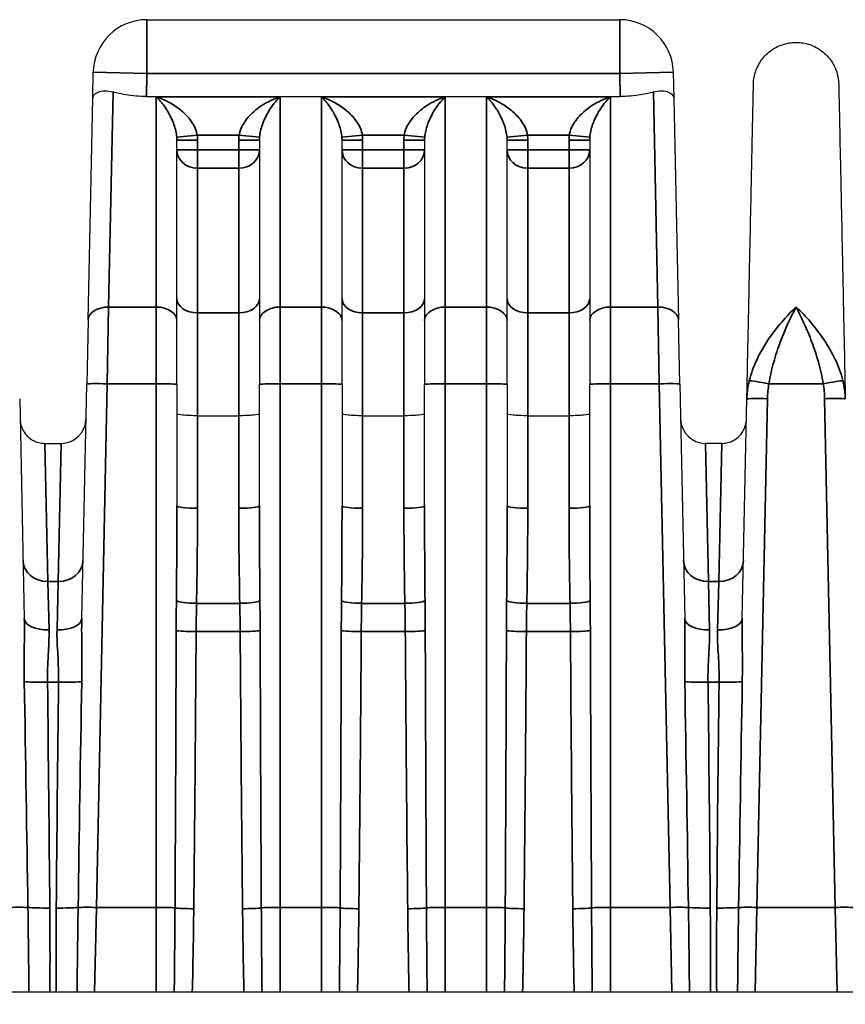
# Model space of a CAD drawing. Header units: millimetres. Extents: x 399 to 6233, y -1870 to 1602.
# Tile 202 of 256: x 6058 to 6078, y -604 to -580. Entities that reach past the tile are written whole.
import ezdxf

# ---------------------------------------------------------------- set-up
doc = ezdxf.new("R2010")
doc.units = ezdxf.units.MM
for name, color, linetype, lineweight in [('AM_5', 3, 'Continuous', 25), ('可見 (ISO)', 7, 'Continuous', 25), ('窄部可見 (ISO)', 7, 'Continuous', 35)]:
    doc.layers.add(name, color=color, linetype=linetype, lineweight=lineweight)
doc.styles.add('尺寸標註', font='romans.shx', dxfattribs={"bigfont": 'CHINESET.SHX'})
doc.dimstyles.new('CNS1$0', dxfattribs={"dimtxt": 2.5, "dimasz": 2.5, "dimexe": 1, "dimexo": 1, "dimgap": 1.5, "dimtad": 1, "dimtoh": 1, "dimdec": 1, "dimdsep": 46, "dimtxsty": '尺寸標註', "dimcen": 0, "dimclrd": 2, "dimclre": 2, "dimclrt": 1, "dimadec": 0, "dimazin": 2, "dimtp": 0.1, "dimtm": 0.1, "dimtfac": 0.71, "dimtdec": 1, "dimtmove": 0, "dimatfit": 0, "dimfxl": 0, "dimlwd": 13, "dimlwe": 13, "dimarcsym": 0})

# ---------------------------------------------------------------- blocks, each defined once
blk = doc.blocks.new('*D349')
at = {"layer": 'AM_5', "color": 2, "lineweight": 13}
for p, q in [((6072.683, -561.032), (6119.305, -561.032)), ((6118.305, -563.532), (6118.305, -704.214)), ((5962.518, -706.714), (6119.305, -706.714))]:
    blk.add_line(p, q, dxfattribs=at)
at = {"layer": 'AM_5', "color": 2, "lineweight": -2}
for points in [[(6117.888, -563.532), (6118.722, -563.532), (6118.305, -561.032)], [(6117.888, -704.214), (6118.722, -704.214), (6118.305, -706.714)]]:
    blk.add_solid(points, dxfattribs=at)
at = {"layer": 'Defpoints', "color": 0, "lineweight": -2}
for p in [(6071.683, -561.032), (5961.518, -706.714), (6118.305, -706.714)]:
    blk.add_point(p, dxfattribs=at)
at = {"layer": 'AM_5', "color": 1, "insert": (6115.555, -633.873), "char_height": 2.5, "attachment_point": 5, "rotation": 90, "style": '尺寸標註'}
blk.add_mtext('145.7', dxfattribs=at)

msp = doc.modelspace()

# ---------------------------------------------------------------- linework, layer by layer
at = {"layer": '可見 (ISO)'}
for p, q in [((6061.541, -579.682), (6072.995, -579.682)), ((6060.228, -581.595), (6060.241, -580.955)), ((6074.294, -580.955), (6074.308, -581.595)), ((6060.115, -586.959), (6060.228, -581.595)), ((6061.529, -581.543), (6073.006, -581.543)), ((6072.735, -581.584), (6072.735, -581.584)), ((6074.308, -581.595), (6074.42, -586.959)), ((6062.528, -582.032), (6062.528, -582.032)), ((6064.007, -582.032), (6064.007, -582.032)), ((6066.528, -582.032), (6066.528, -582.032)), ((6068.007, -582.032), (6068.007, -582.032)), ((6070.528, -582.032), (6070.528, -582.032)), ((6072.007, -582.032), (6072.007, -582.032)), ((6062.268, -586.97), (6062.268, -582.604)), ((6064.268, -582.604), (6064.268, -586.97)), ((6066.268, -586.97), (6066.268, -582.604)), ((6068.268, -582.604), (6068.268, -586.97)), ((6070.268, -586.97), (6070.268, -582.604)), ((6072.268, -582.604), (6072.268, -586.97)), ((6060.115, -586.959), (6060.083, -588.507)), ((6074.453, -588.507), (6074.42, -586.959)), ((6062.268, -588.518), (6062.268, -586.97)), ((6064.268, -586.97), (6064.268, -588.518)), ((6066.268, -588.518), (6066.268, -586.97)), ((6068.268, -586.97), (6068.268, -588.518)), ((6070.268, -588.518), (6070.268, -586.97)), ((6072.268, -586.97), (6072.268, -588.518)), ((6059.964, -594.187), (6060.083, -588.507)), ((6062.268, -588.518), (6062.268, -591.454)), ((6064.268, -591.454), (6064.268, -588.518)), ((6066.268, -588.518), (6066.268, -591.454)), ((6068.268, -591.454), (6068.268, -588.518)), ((6070.268, -588.518), (6070.268, -591.454)), ((6072.268, -591.454), (6072.268, -588.518)), ((6074.453, -588.507), (6074.571, -594.187)), ((6058.46, -588.869), (6058.571, -594.187)), ((6075.964, -594.187), (6076.075, -588.869)), ((6062.768, -589.275), (6063.768, -589.275)), ((6066.768, -589.275), (6067.768, -589.275)), ((6070.768, -589.275), (6071.768, -589.275)), ((6059.07, -589.945), (6059.465, -589.945)), ((6075.465, -589.945), (6075.07, -589.945)), ((5989.768, -603.232), (6094.268, -603.232))]:
    msp.add_line(p, q, dxfattribs=at)
for centre, radius, start, end in [((6061.541, -580.982), 1.3, 90, 178.8), ((6072.995, -580.982), 1.3, 1.2, 90), ((6059.465, -589.345), 0.6, 270, 358.8), ((6075.07, -589.345), 0.6, 181.2, 270)]:
    msp.add_arc(centre, radius, start, end, dxfattribs=at)
for points, knots in [([(6076.235, -581.244), (6076.237, -581.132), (6076.258, -581.02), (6076.333, -580.811), (6076.389, -580.71), (6076.529, -580.535), (6076.614, -580.458), (6076.802, -580.336), (6076.907, -580.291), (6077.124, -580.236), (6077.239, -580.227), (6077.462, -580.245), (6077.574, -580.272), (6077.779, -580.361), (6077.876, -580.423), (6078.042, -580.573), (6078.114, -580.662), (6078.223, -580.858), (6078.263, -580.966), (6078.293, -581.131), (6078.299, -581.187), (6078.3, -581.244)], [0, 0, 0, 0, 0.033317, 0.033317, 0.0669022, 0.0669022, 0.1004777, 0.1004777, 0.1340536, 0.1340536, 0.1676294, 0.1676294, 0.2012052, 0.2012052, 0.234781, 0.234781, 0.2683568, 0.2683568, 0.3019326, 0.3019326, 0.3188115, 0.3188115, 0.3188115, 0.3188115]), ([(6060.228, -581.595), (6060.228, -581.595), (6060.228, -581.594), (6060.229, -581.564), (6060.239, -581.534), (6060.281, -581.48), (6060.313, -581.455), (6060.402, -581.417), (6060.46, -581.404), (6060.587, -581.403), (6060.652, -581.412), (6060.721, -581.433)], [-0.000535, -0.000535, -0.000535, -0.000535, 0, 0, 0.0290077, 0.0290077, 0.0592099, 0.0592099, 0.0917988, 0.0917988, 0.1194025, 0.1194025, 0.1194025, 0.1194025]), ([(6061.529, -581.543), (6061.364, -581.543), (6061.188, -581.529), (6060.917, -581.485), (6060.813, -581.46), (6060.721, -581.433)], [0, 0, 0, 0, 0.04960186, 0.04960186, 0.08439113, 0.08439113, 0.08439113, 0.08439113]), ([(6073.814, -581.433), (6073.723, -581.46), (6073.618, -581.485), (6073.347, -581.529), (6073.172, -581.543), (6073.006, -581.543)], [-0.08439113, -0.08439113, -0.08439113, -0.08439113, -0.04960186, -0.04960186, 0, 0, 0, 0]), ([(6073.814, -581.433), (6073.883, -581.412), (6073.948, -581.403), (6074.076, -581.404), (6074.134, -581.417), (6074.222, -581.455), (6074.254, -581.48), (6074.296, -581.534), (6074.307, -581.564), (6074.308, -581.594), (6074.308, -581.595), (6074.308, -581.595)], [0.0000025, 0.0000025, 0.0000025, 0.0000025, 0.0273791, 0.0273791, 0.0597, 0.0597, 0.089653, 0.089653, 0.1184213, 0.1184213, 0.1189519, 0.1189519, 0.1189519, 0.1189519]), ([(6076.075, -588.869), (6076.086, -588.354), (6076.096, -587.857), (6076.106, -587.392), (6076.108, -587.316), (6076.109, -587.241), (6076.111, -587.165), (6076.122, -586.629), (6076.133, -586.125), (6076.142, -585.657), (6076.152, -585.19), (6076.161, -584.756), (6076.17, -584.356), (6076.178, -583.956), (6076.186, -583.588), (6076.193, -583.259), (6076.196, -583.12), (6076.198, -582.988), (6076.201, -582.862), (6076.205, -582.692), (6076.208, -582.535), (6076.211, -582.39), (6076.216, -582.14), (6076.221, -581.928), (6076.224, -581.757), (6076.231, -581.415), (6076.235, -581.244), (6076.235, -581.244)], [0.0267397, 0.0267397, 0.0267397, 0.0267397, 0.0775919, 0.0775919, 0.0775919, 0.0858976, 0.0858976, 0.0858976, 0.1450554, 0.1450554, 0.1450554, 0.2042133, 0.2042133, 0.2042133, 0.2633711, 0.2633711, 0.2633711, 0.2884173, 0.2884173, 0.2884173, 0.322529, 0.322529, 0.322529, 0.3816868, 0.3816868, 0.3816868, 0.5, 0.5, 0.5, 0.5]), ([(6078.3, -581.244), (6078.3, -581.244), (6078.304, -581.415), (6078.311, -581.757), (6078.317, -582.027), (6078.325, -582.396), (6078.334, -582.863), (6078.337, -582.988), (6078.34, -583.12), (6078.343, -583.259), (6078.349, -583.589), (6078.357, -583.956), (6078.366, -584.356), (6078.374, -584.756), (6078.383, -585.19), (6078.393, -585.657), (6078.403, -586.125), (6078.413, -586.629), (6078.424, -587.165), (6078.426, -587.241), (6078.428, -587.316), (6078.429, -587.392), (6078.439, -587.857), (6078.449, -588.354), (6078.46, -588.869)], [0.5000079, 0.5000079, 0.5000079, 0.5000079, 0.6183182, 0.6183182, 0.6183182, 0.7115983, 0.7115983, 0.7115983, 0.7366339, 0.7366339, 0.7366339, 0.7957918, 0.7957918, 0.7957918, 0.8549496, 0.8549496, 0.8549496, 0.9141075, 0.9141075, 0.9141075, 0.9224155, 0.9224155, 0.9224155, 0.9732653, 0.9732653, 0.9732653, 0.9732653]), ([(6062.768, -589.275), (6062.636, -589.275), (6062.506, -589.27), (6062.414, -589.263), (6062.322, -589.255), (6062.268, -589.244), (6062.268, -589.234)], [0, 0, 0, 0, 0.0003907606, 0.0003907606, 0.0003907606, 0.0007815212, 0.0007815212, 0.0007815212, 0.0007815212]), ([(6064.268, -589.234), (6064.268, -589.245), (6064.213, -589.255), (6064.121, -589.263), (6064.029, -589.27), (6063.9, -589.275), (6063.768, -589.275)], [-0.0000151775, -0.0000151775, -0.0000151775, -0.0000151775, 0.0003793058, 0.0003793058, 0.0003793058, 0.0007737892, 0.0007737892, 0.0007737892, 0.0007737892]), ([(6066.768, -589.275), (6066.636, -589.275), (6066.506, -589.27), (6066.414, -589.263), (6066.322, -589.255), (6066.268, -589.244), (6066.268, -589.234)], [0, 0, 0, 0, 0.0003907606, 0.0003907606, 0.0003907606, 0.0007815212, 0.0007815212, 0.0007815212, 0.0007815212]), ([(6068.268, -589.234), (6068.268, -589.245), (6068.213, -589.255), (6068.121, -589.263), (6068.029, -589.27), (6067.9, -589.275), (6067.768, -589.275)], [-0.0000151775, -0.0000151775, -0.0000151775, -0.0000151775, 0.0003793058, 0.0003793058, 0.0003793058, 0.0007737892, 0.0007737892, 0.0007737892, 0.0007737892]), ([(6070.768, -589.275), (6070.636, -589.275), (6070.506, -589.27), (6070.414, -589.263), (6070.322, -589.255), (6070.268, -589.244), (6070.268, -589.234)], [0, 0, 0, 0, 0.0003907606, 0.0003907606, 0.0003907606, 0.0007815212, 0.0007815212, 0.0007815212, 0.0007815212]), ([(6072.268, -589.234), (6072.268, -589.245), (6072.213, -589.255), (6072.121, -589.263), (6072.029, -589.27), (6071.9, -589.275), (6071.768, -589.275)], [-0.0000151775, -0.0000151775, -0.0000151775, -0.0000151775, 0.0003793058, 0.0003793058, 0.0003793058, 0.0007737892, 0.0007737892, 0.0007737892, 0.0007737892]), ([(6058.47, -589.358), (6058.471, -589.381), (6058.473, -589.404), (6058.479, -589.45), (6058.483, -589.472), (6058.5, -589.536), (6058.515, -589.577), (6058.554, -589.654), (6058.577, -589.689), (6058.629, -589.754), (6058.659, -589.784), (6058.724, -589.837), (6058.759, -589.86), (6058.834, -589.899), (6058.874, -589.914), (6058.965, -589.938), (6059.018, -589.945), (6059.07, -589.945)], [0, 0, 0, 0, 0.00692113, 0.00692113, 0.01375081, 0.01375081, 0.02679823, 0.02679823, 0.0393646, 0.0393646, 0.05193098, 0.05193098, 0.06449736, 0.06449736, 0.07706374, 0.07706374, 0.09281981, 0.09281981, 0.09281981, 0.09281981]), ([(6075.465, -589.945), (6075.53, -589.945), (6075.595, -589.935), (6075.718, -589.893), (6075.777, -589.862), (6075.88, -589.783), (6075.926, -589.735), (6075.999, -589.627), (6076.027, -589.566), (6076.05, -589.48), (6076.055, -589.456), (6076.062, -589.408), (6076.064, -589.383), (6076.065, -589.358)], [0, 0, 0, 0, 0.01938058, 0.01938058, 0.03888823, 0.03888823, 0.05839129, 0.05839129, 0.07789451, 0.07789451, 0.08520881, 0.08520881, 0.09263584, 0.09263584, 0.09263584, 0.09263584])]:
    msp.add_open_spline(points, degree=3, knots=knots, dxfattribs=at)
at = {"layer": '窄部可見 (ISO)'}
for p, q in [((6061.541, -580.982), (6061.541, -579.682)), ((6072.995, -580.982), (6072.995, -579.682)), ((6060.241, -580.955), (6061.541, -580.982)), ((6061.541, -580.982), (6061.529, -581.543)), ((6072.995, -580.982), (6061.541, -580.982)), ((6072.995, -580.982), (6074.294, -580.955)), ((6073.006, -581.543), (6072.995, -580.982)), ((6060.721, -581.433), (6060.615, -586.643)), ((6073.92, -586.643), (6073.814, -581.433)), ((6061.768, -581.553), (6064.768, -581.553)), ((6061.768, -581.553), (6061.768, -586.643)), ((6064.768, -586.643), (6064.768, -581.553)), ((6065.768, -581.553), (6065.768, -586.643)), ((6065.768, -581.553), (6068.768, -581.553)), ((6068.768, -586.643), (6068.768, -581.553)), ((6069.768, -581.553), (6069.768, -586.643)), ((6069.768, -581.553), (6072.768, -581.553)), ((6072.768, -586.643), (6072.768, -581.553)), ((6062.265, -582.531), (6062.762, -582.482)), ((6062.268, -582.604), (6062.768, -582.604)), ((6063.774, -582.482), (6062.762, -582.482)), ((6062.768, -582.604), (6062.768, -582.835)), ((6063.768, -582.835), (6063.768, -582.604)), ((6064.268, -582.604), (6063.768, -582.604)), ((6064.271, -582.531), (6063.774, -582.482)), ((6066.265, -582.531), (6066.762, -582.482)), ((6066.268, -582.604), (6066.768, -582.604)), ((6067.774, -582.482), (6066.762, -582.482)), ((6066.768, -582.604), (6066.768, -582.835)), ((6067.768, -582.835), (6067.768, -582.604)), ((6068.268, -582.604), (6067.768, -582.604)), ((6068.271, -582.531), (6067.774, -582.482)), ((6070.265, -582.531), (6070.762, -582.482)), ((6070.268, -582.604), (6070.768, -582.604)), ((6071.774, -582.482), (6070.762, -582.482)), ((6070.768, -582.604), (6070.768, -582.835)), ((6071.768, -582.835), (6071.768, -582.604)), ((6072.268, -582.604), (6071.768, -582.604)), ((6072.271, -582.531), (6071.774, -582.482)), ((6062.268, -582.835), (6062.768, -582.835)), ((6062.768, -582.835), (6063.768, -582.835)), ((6062.768, -583.282), (6062.768, -582.835)), ((6064.268, -582.835), (6063.768, -582.835)), ((6063.768, -583.282), (6063.768, -582.835)), ((6066.268, -582.835), (6066.768, -582.835)), ((6066.768, -582.835), (6067.768, -582.835)), ((6066.768, -583.282), (6066.768, -582.835)), ((6068.268, -582.835), (6067.768, -582.835)), ((6067.768, -583.282), (6067.768, -582.835)), ((6070.268, -582.835), (6070.768, -582.835)), ((6070.768, -582.835), (6071.768, -582.835)), ((6070.768, -583.282), (6070.768, -582.835)), ((6072.268, -582.835), (6071.768, -582.835)), ((6071.768, -583.282), (6071.768, -582.835)), ((6063.768, -583.282), (6062.768, -583.282)), ((6062.768, -586.784), (6062.768, -583.282)), ((6063.768, -583.282), (6063.768, -586.784)), ((6067.768, -583.282), (6066.768, -583.282)), ((6066.768, -586.784), (6066.768, -583.282)), ((6067.768, -583.282), (6067.768, -586.784)), ((6071.768, -583.282), (6070.768, -583.282)), ((6070.768, -586.784), (6070.768, -583.282)), ((6071.768, -583.282), (6071.768, -586.784)), ((6060.583, -588.5), (6060.615, -586.643)), ((6060.615, -586.643), (6061.768, -586.643)), ((6061.768, -586.643), (6061.768, -588.5)), ((6064.768, -586.643), (6065.768, -586.643)), ((6064.768, -588.5), (6064.768, -586.643)), ((6065.768, -586.643), (6065.768, -588.5)), ((6068.768, -586.643), (6069.768, -586.643)), ((6068.768, -588.5), (6068.768, -586.643)), ((6069.768, -586.643), (6069.768, -588.5)), ((6072.768, -586.643), (6073.92, -586.643)), ((6072.768, -588.5), (6072.768, -586.643)), ((6073.92, -586.643), (6073.953, -588.5)), ((6062.768, -586.784), (6063.768, -586.784)), ((6062.768, -589.275), (6062.768, -586.784)), ((6063.768, -586.784), (6063.768, -589.275)), ((6066.768, -586.784), (6067.768, -586.784)), ((6066.768, -589.275), (6066.768, -586.784)), ((6067.768, -586.784), (6067.768, -589.275)), ((6070.768, -586.784), (6071.768, -586.784)), ((6070.768, -589.275), (6070.768, -586.784)), ((6071.768, -586.784), (6071.768, -589.275)), ((6060.583, -588.5), (6060.317, -601.186)), ((6061.768, -588.5), (6060.583, -588.5)), ((6061.768, -601.186), (6061.768, -588.5)), ((6065.768, -588.5), (6064.768, -588.5)), ((6064.768, -588.5), (6064.768, -601.186)), ((6065.768, -601.186), (6065.768, -588.5)), ((6069.768, -588.5), (6068.768, -588.5)), ((6068.768, -588.5), (6068.768, -601.186)), ((6069.768, -601.186), (6069.768, -588.5)), ((6073.953, -588.5), (6072.768, -588.5)), ((6072.768, -588.5), (6072.768, -601.186)), ((6074.218, -601.186), (6073.953, -588.5)), ((6077.924, -588.5), (6076.611, -588.5)), ((6076.575, -588.863), (6076.317, -601.186)), ((6078.218, -601.186), (6077.96, -588.863)), ((6062.768, -589.275), (6062.768, -591.518)), ((6063.768, -591.518), (6063.768, -589.275)), ((6066.768, -589.275), (6066.768, -591.518)), ((6067.768, -591.518), (6067.768, -589.275)), ((6070.768, -589.275), (6070.768, -591.518)), ((6071.768, -591.518), (6071.768, -589.275)), ((6059.07, -589.945), (6059.142, -593.293)), ((6059.465, -589.945), (6059.393, -593.293)), ((6075.142, -593.293), (6075.07, -589.945)), ((6075.393, -593.293), (6075.465, -589.945)), ((6059.142, -593.293), (6059.393, -593.293)), ((6059.171, -594.463), (6059.142, -593.293)), ((6059.393, -593.293), (6059.364, -594.463)), ((6075.142, -593.293), (6075.393, -593.293)), ((6075.171, -594.463), (6075.142, -593.293)), ((6075.393, -593.293), (6075.364, -594.463)), ((6062.744, -593.82), (6063.791, -593.82)), ((6066.744, -593.82), (6067.791, -593.82)), ((6070.744, -593.82), (6071.791, -593.82)), ((6063.801, -594.503), (6062.734, -594.503)), ((6067.801, -594.503), (6066.734, -594.503)), ((6071.801, -594.503), (6070.734, -594.503)), ((6059.402, -595.731), (6059.134, -595.731)), ((6075.402, -595.731), (6075.134, -595.731)), ((6060.274, -603.232), (6060.317, -601.186)), ((6060.317, -601.186), (6061.768, -601.186)), ((6061.768, -601.186), (6061.768, -603.232)), ((6064.768, -601.186), (6065.768, -601.186)), ((6064.768, -603.232), (6064.768, -601.186)), ((6065.768, -601.186), (6065.768, -603.232)), ((6068.768, -601.186), (6069.768, -601.186)), ((6068.768, -603.232), (6068.768, -601.186)), ((6069.768, -601.186), (6069.768, -603.232)), ((6072.768, -601.186), (6074.218, -601.186)), ((6072.768, -603.232), (6072.768, -601.186)), ((6074.218, -601.186), (6074.261, -603.232)), ((6076.274, -603.232), (6076.317, -601.186)), ((6076.317, -601.186), (6078.218, -601.186)), ((6078.218, -601.186), (6078.261, -603.232))]:
    msp.add_line(p, q, dxfattribs=at)
for centre, start, end in [((6061.526, -582.604), 359.998, 5.6523), ((6065.009, -582.604), 174.3477, 180.002), ((6065.526, -582.604), 359.998, 5.6523), ((6069.009, -582.604), 174.3477, 180.002), ((6069.526, -582.604), 359.998, 5.6523), ((6073.009, -582.604), 174.3477, 180.002)]:
    msp.add_arc(centre, 1.242, start, end, dxfattribs=at)
for centre, major_axis, ratio, start_param, end_param in [((6062.768, -582.835), (-0.5, 0), 0.893623, 0, 1.570796), ((6063.768, -582.835), (0.5, 0), 0.893623, 4.712389, 6.283185), ((6066.768, -582.835), (-0.5, 0), 0.893623, 0, 1.570796), ((6067.768, -582.835), (0.5, 0), 0.893623, 4.712389, 6.283185), ((6070.768, -582.835), (-0.5, 0), 0.893623, 0, 1.570796), ((6071.768, -582.835), (0.5, 0), 0.893623, 4.712389, 6.283185), ((6062.768, -586.439), (-0.5, 0), 0.691459, 0, 1.570796), ((6063.768, -586.439), (0.5, 0), 0.691459, 4.712389, 6.283185), ((6066.768, -586.439), (-0.5, 0), 0.691459, 0, 1.570796), ((6067.768, -586.439), (0.5, 0), 0.691459, 4.712389, 6.283185), ((6070.768, -586.439), (-0.5, 0), 0.691459, 0, 1.570796), ((6071.768, -586.439), (0.5, 0), 0.691459, 4.712389, 6.283185), ((6060.615, -586.97), (-0.5, 0.01), 0.653986, 4.726087, 6.283185), ((6061.768, -586.97), (0.5, 0), 0.654068, 0, 1.570796), ((6064.768, -586.97), (-0.5, 0), 0.654068, 4.712389, 6.283185), ((6065.768, -586.97), (0.5, 0), 0.654068, 0, 1.570796), ((6068.768, -586.97), (-0.5, 0), 0.654068, 4.712389, 6.283185), ((6069.768, -586.97), (0.5, 0), 0.654068, 0, 1.570796), ((6072.768, -586.97), (-0.5, 0), 0.654068, 4.712389, 6.283185), ((6073.92, -586.97), (0.5, 0.01), 0.653986, 0, 1.557098), ((6060.583, -588.518), (-0.5, 0.01), 0.034892, 4.71312, 6.283185), ((6061.768, -588.518), (0.5, 0), 0.034899, 0, 1.570796), ((6064.768, -588.518), (-0.5, 0), 0.034899, 4.712389, 6.283185), ((6065.768, -588.518), (0.5, 0), 0.034899, 0, 1.570796), ((6068.768, -588.518), (-0.5, 0), 0.034899, 4.712389, 6.283185), ((6069.768, -588.518), (0.5, 0), 0.034899, 0, 1.570796), ((6072.768, -588.518), (-0.5, 0), 0.034899, 4.712389, 6.283185), ((6073.953, -588.518), (0.5, 0.01), 0.034892, 0, 1.570065), ((6076.611, -588.518), (-0.492, 0.09), 0.034327, 4.718689, 6.047495), ((6077.924, -588.518), (0.492, 0.09), 0.034327, 0.235691, 1.564496), ((6061.768, -591.454), (0, 10.755), 0.04649, 4.496293, 4.712389), ((6062.768, -591.454), (-0.5, 0), 0.127071, 0, 1.570796), ((6063.768, -591.454), (0.5, 0), 0.127071, 4.712389, 6.283185), ((6064.768, -591.454), (0, 10.755), 0.04649, 1.570796, 1.786892), ((6065.768, -591.454), (0, 10.755), 0.04649, 4.496293, 4.712389), ((6066.768, -591.454), (-0.5, 0), 0.127071, 0, 1.570796), ((6067.768, -591.454), (0.5, 0), 0.127071, 4.712389, 6.283185), ((6068.768, -591.454), (0, 10.755), 0.04649, 1.570796, 1.786892), ((6069.768, -591.454), (0, 10.755), 0.04649, 4.496293, 4.712389), ((6070.768, -591.454), (-0.5, 0), 0.127071, 0, 1.570796), ((6071.768, -591.454), (0.5, 0), 0.127071, 4.712389, 6.283185), ((6072.768, -591.454), (0, 10.755), 0.04649, 1.570796, 1.786892), ((6062.262, -592.096), (-0.039, -7.61), 0.0662, 1.342574, 1.647186), ((6064.273, -592.096), (0.039, -7.61), 0.0662, 4.635999, 4.940611), ((6066.262, -592.096), (-0.039, -7.61), 0.0662, 1.342574, 1.647186), ((6068.273, -592.096), (0.039, -7.61), 0.0662, 4.635999, 4.940611), ((6070.262, -592.096), (-0.039, -7.61), 0.0662, 1.342574, 1.647186), ((6072.273, -592.096), (0.039, -7.61), 0.0662, 4.635999, 4.940611), ((6059.142, -592.77), (-0.6, -0.013), 0.871195, 0, 1.552549), ((6059.393, -592.77), (0.6, -0.013), 0.871195, 4.730636, 6.283185), ((6075.142, -592.77), (-0.6, -0.013), 0.871195, 0, 1.552549), ((6075.393, -592.77), (0.6, -0.013), 0.871195, 4.730636, 6.283185), ((6062.744, -593.756), (-0.5, 0.01), 0.127044, 0.217755, 1.573394), ((6063.791, -593.756), (0.5, 0.01), 0.127044, 4.709792, 6.06543), ((6066.744, -593.756), (-0.5, 0.01), 0.127044, 0.217755, 1.573394), ((6067.791, -593.756), (0.5, 0.01), 0.127044, 4.709792, 6.06543), ((6070.744, -593.756), (-0.5, 0.01), 0.127044, 0.217755, 1.573394), ((6071.791, -593.756), (0.5, 0.01), 0.127044, 4.709792, 6.06543), ((6059.171, -594.174), (-0.6, -0.013), 0.481235, 0, 1.560716), ((6059.364, -594.174), (0.6, -0.013), 0.481235, 4.722469, 6.283185), ((6075.171, -594.174), (-0.6, -0.013), 0.481235, 0, 1.560716), ((6075.364, -594.174), (0.6, -0.013), 0.481235, 4.722469, 6.283185), ((6061.768, -583.76), (0, 41.815), 0.011957, 4.282281, 4.453176), ((6062.734, -594.474), (-0.5, 0.003), 0.058757, 0.25951, 1.571169), ((6062.216, -590.528), (-0.114, -29.46), 0.018289, 1.199539, 1.435531), ((6063.801, -594.474), (0.5, 0.003), 0.058757, 4.712016, 6.023676), ((6064.32, -590.528), (0.114, -29.46), 0.018289, 4.847654, 5.083646), ((6064.768, -583.76), (0, 41.815), 0.011957, 1.830009, 2.000904), ((6065.768, -583.76), (0, 41.815), 0.011957, 4.282281, 4.453176), ((6066.734, -594.474), (-0.5, 0.003), 0.058757, 0.25951, 1.571169), ((6066.216, -590.528), (-0.114, -29.46), 0.018289, 1.199539, 1.435531), ((6067.801, -594.474), (0.5, 0.003), 0.058757, 4.712016, 6.023676), ((6068.32, -590.528), (0.114, -29.46), 0.018289, 4.847654, 5.083646), ((6068.768, -583.76), (0, 41.815), 0.011957, 1.830009, 2.000904), ((6069.768, -583.76), (0, 41.815), 0.011957, 4.282281, 4.453176), ((6070.734, -594.474), (-0.5, 0.003), 0.058757, 0.25951, 1.571169), ((6070.216, -590.528), (-0.114, -29.46), 0.018289, 1.199539, 1.435531), ((6071.801, -594.474), (0.5, 0.003), 0.058757, 4.712016, 6.023676), ((6072.32, -590.528), (0.114, -29.46), 0.018289, 4.847654, 5.083646), ((6072.768, -583.76), (0, 41.815), 0.011957, 1.830009, 2.000904), ((6057.765, -579.576), (-0.964, 45.999), 0.010868, 4.2231, 4.353678), ((6059.134, -595.695), (-0.6, -0.007), 0.058754, 0.357898, 1.570091), ((6058.413, -588.363), (0.533, -32.384), 0.019013, 1.16289, 1.340965), ((6060.123, -588.363), (-0.533, -32.384), 0.019013, 4.94222, 5.120295), ((6059.402, -595.695), (0.6, -0.007), 0.058754, 4.713094, 5.925287), ((6060.77, -579.576), (0.964, 45.999), 0.010868, 1.929507, 2.060085), ((6073.765, -579.576), (-0.964, 45.999), 0.010868, 4.2231, 4.353678), ((6075.134, -595.695), (-0.6, -0.007), 0.058754, 0.357898, 1.570091), ((6074.413, -588.363), (0.533, -32.384), 0.019013, 1.16289, 1.340965), ((6076.123, -588.363), (-0.533, -32.384), 0.019013, 4.94222, 5.120295), ((6075.402, -595.695), (0.6, -0.007), 0.058754, 4.713094, 5.925287), ((6076.77, -579.576), (0.964, 45.999), 0.010868, 1.929507, 2.060085), ((6058.218, -601.203), (-0.5, -0.01), 0.034892, 3.62965, 4.711658), ((6059.189, -601.165), (0.6, 0.005), 0.058756, 3.630245, 4.711905), ((6059.346, -601.165), (-0.6, 0.005), 0.058756, 1.57128, 2.65294), ((6060.317, -601.203), (-0.5, 0.01), 0.034892, 4.71312, 5.795128), ((6061.768, -601.203), (-0.5, 0), 0.034899, 3.571701, 4.712389), ((6062.677, -601.189), (-0.5, 0.005), 0.058755, 0.430622, 1.571441), ((6063.859, -601.189), (-0.5, -0.005), 0.058755, 1.570151, 2.710971), ((6064.768, -601.203), (-0.5, 0), 0.034899, 4.712389, 5.853077), ((6065.768, -601.203), (-0.5, 0), 0.034899, 3.571701, 4.712389), ((6066.677, -601.189), (-0.5, 0.005), 0.058755, 0.430622, 1.571441), ((6067.859, -601.189), (-0.5, -0.005), 0.058755, 1.570151, 2.710971), ((6068.768, -601.203), (-0.5, 0), 0.034899, 4.712389, 5.853077), ((6069.768, -601.203), (-0.5, 0), 0.034899, 3.571701, 4.712389), ((6070.677, -601.189), (-0.5, 0.005), 0.058755, 0.430622, 1.571441), ((6071.859, -601.189), (-0.5, -0.005), 0.058755, 1.570151, 2.710971), ((6072.768, -601.203), (-0.5, 0), 0.034899, 4.712389, 5.853077), ((6074.218, -601.203), (-0.5, -0.01), 0.034892, 3.62965, 4.711658), ((6075.189, -601.165), (0.6, 0.005), 0.058756, 3.630245, 4.711905), ((6075.346, -601.165), (0.6, -0.005), 0.058756, 4.712873, 5.794533), ((6076.317, -601.203), (-0.5, 0.01), 0.034892, 4.71312, 5.795128), ((6078.218, -601.203), (0.5, 0.01), 0.034892, 0.488057, 1.570065)]:
    msp.add_ellipse(centre, major_axis=major_axis, ratio=ratio, start_param=start_param, end_param=end_param, dxfattribs=at)
for points, knots in [([(6062.265, -582.531), (6062.26, -582.477), (6062.251, -582.425), (6062.24, -582.376), (6062.228, -582.322), (6062.213, -582.273), (6062.196, -582.225), (6062.192, -582.214), (6062.188, -582.203), (6062.184, -582.192), (6062.151, -582.104), (6062.113, -582.024), (6062.073, -581.952), (6062.068, -581.943), (6062.063, -581.934), (6062.058, -581.925), (6062.036, -581.886), (6062.012, -581.849), (6061.989, -581.814), (6061.968, -581.783), (6061.947, -581.754), (6061.925, -581.726), (6061.91, -581.707), (6061.895, -581.688), (6061.879, -581.67), (6061.861, -581.648), (6061.842, -581.628), (6061.824, -581.608), (6061.805, -581.589), (6061.786, -581.57), (6061.768, -581.553)], [0, 0, 0, 0, 0.000170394, 0.000170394, 0.000170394, 0.00035746, 0.00035746, 0.00035746, 0.000401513, 0.000401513, 0.000401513, 0.000758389, 0.000758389, 0.000758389, 0.000803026, 0.000803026, 0.000803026, 0.001003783, 0.001003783, 0.001003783, 0.001179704, 0.001179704, 0.001179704, 0.001304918, 0.001304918, 0.001304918, 0.001455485, 0.001455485, 0.001455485, 0.001606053, 0.001606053, 0.001606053, 0.001606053]), ([(6061.768, -581.553), (6061.842, -581.577), (6061.918, -581.606), (6061.992, -581.641), (6062.017, -581.653), (6062.042, -581.665), (6062.066, -581.678), (6062.072, -581.681), (6062.077, -581.684), (6062.083, -581.687), (6062.175, -581.737), (6062.266, -581.796), (6062.353, -581.866), (6062.362, -581.873), (6062.37, -581.881), (6062.379, -581.888), (6062.461, -581.957), (6062.539, -582.037), (6062.606, -582.129), (6062.612, -582.138), (6062.619, -582.147), (6062.625, -582.156), (6062.658, -582.204), (6062.688, -582.256), (6062.712, -582.313), (6062.735, -582.366), (6062.753, -582.423), (6062.762, -582.482)], [-0.000006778, -0.000006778, -0.000006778, -0.000006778, 0.000287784, 0.000287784, 0.000287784, 0.000385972, 0.000385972, 0.000385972, 0.000408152, 0.000408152, 0.000408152, 0.000778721, 0.000778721, 0.000778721, 0.000816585, 0.000816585, 0.000816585, 0.001171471, 0.001171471, 0.001171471, 0.001205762, 0.001205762, 0.001205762, 0.001389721, 0.001389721, 0.001389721, 0.00156422, 0.00156422, 0.00156422, 0.00156422]), ([(6063.774, -582.482), (6063.782, -582.423), (6063.8, -582.367), (6063.823, -582.313), (6063.847, -582.258), (6063.877, -582.204), (6063.91, -582.156), (6063.917, -582.147), (6063.923, -582.138), (6063.929, -582.129), (6063.966, -582.078), (6064.007, -582.031), (6064.049, -581.987), (6064.084, -581.952), (6064.119, -581.919), (6064.156, -581.888), (6064.165, -581.881), (6064.174, -581.874), (6064.182, -581.866), (6064.228, -581.829), (6064.275, -581.795), (6064.323, -581.764), (6064.466, -581.67), (6064.618, -581.6), (6064.768, -581.553)], [0, 0, 0, 0, 0.000175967, 0.000175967, 0.000175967, 0.000359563, 0.000359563, 0.000359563, 0.000393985, 0.000393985, 0.000393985, 0.000590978, 0.000590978, 0.000590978, 0.000749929, 0.000749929, 0.000749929, 0.000787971, 0.000787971, 0.000787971, 0.000984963, 0.000984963, 0.000984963, 0.001575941, 0.001575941, 0.001575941, 0.001575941]), ([(6064.768, -581.553), (6064.668, -581.645), (6064.568, -581.768), (6064.477, -581.926), (6064.472, -581.934), (6064.467, -581.943), (6064.462, -581.952), (6064.422, -582.024), (6064.384, -582.104), (6064.351, -582.193), (6064.347, -582.203), (6064.343, -582.214), (6064.339, -582.225), (6064.323, -582.273), (6064.307, -582.323), (6064.295, -582.377), (6064.284, -582.425), (6064.275, -582.476), (6064.271, -582.531)], [-0.000007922, -0.000007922, -0.000007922, -0.000007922, 0.000792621, 0.000792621, 0.000792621, 0.000836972, 0.000836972, 0.000836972, 0.001192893, 0.001192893, 0.001192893, 0.001236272, 0.001236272, 0.001236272, 0.001422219, 0.001422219, 0.001422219, 0.001593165, 0.001593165, 0.001593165, 0.001593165]), ([(6066.265, -582.531), (6066.26, -582.477), (6066.251, -582.425), (6066.24, -582.376), (6066.228, -582.322), (6066.213, -582.273), (6066.196, -582.225), (6066.192, -582.214), (6066.188, -582.203), (6066.184, -582.192), (6066.151, -582.104), (6066.113, -582.024), (6066.073, -581.952), (6066.068, -581.943), (6066.063, -581.934), (6066.058, -581.925), (6066.036, -581.886), (6066.012, -581.849), (6065.989, -581.814), (6065.968, -581.783), (6065.947, -581.754), (6065.925, -581.726), (6065.91, -581.707), (6065.895, -581.688), (6065.879, -581.67), (6065.861, -581.648), (6065.842, -581.628), (6065.824, -581.608), (6065.805, -581.589), (6065.786, -581.57), (6065.768, -581.553)], [0, 0, 0, 0, 0.000170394, 0.000170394, 0.000170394, 0.00035746, 0.00035746, 0.00035746, 0.000401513, 0.000401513, 0.000401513, 0.000758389, 0.000758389, 0.000758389, 0.000803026, 0.000803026, 0.000803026, 0.001003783, 0.001003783, 0.001003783, 0.001179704, 0.001179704, 0.001179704, 0.001304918, 0.001304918, 0.001304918, 0.001455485, 0.001455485, 0.001455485, 0.001606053, 0.001606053, 0.001606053, 0.001606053]), ([(6065.768, -581.553), (6065.842, -581.577), (6065.918, -581.606), (6065.992, -581.641), (6066.017, -581.653), (6066.042, -581.665), (6066.066, -581.678), (6066.072, -581.681), (6066.077, -581.684), (6066.083, -581.687), (6066.175, -581.737), (6066.266, -581.796), (6066.353, -581.866), (6066.362, -581.873), (6066.37, -581.881), (6066.379, -581.888), (6066.461, -581.957), (6066.539, -582.037), (6066.606, -582.129), (6066.612, -582.138), (6066.619, -582.147), (6066.625, -582.156), (6066.658, -582.204), (6066.688, -582.256), (6066.712, -582.313), (6066.735, -582.366), (6066.753, -582.423), (6066.762, -582.482)], [-0.000006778, -0.000006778, -0.000006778, -0.000006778, 0.000287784, 0.000287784, 0.000287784, 0.000385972, 0.000385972, 0.000385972, 0.000408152, 0.000408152, 0.000408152, 0.000778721, 0.000778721, 0.000778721, 0.000816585, 0.000816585, 0.000816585, 0.001171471, 0.001171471, 0.001171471, 0.001205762, 0.001205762, 0.001205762, 0.001389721, 0.001389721, 0.001389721, 0.00156422, 0.00156422, 0.00156422, 0.00156422]), ([(6067.774, -582.482), (6067.782, -582.423), (6067.8, -582.367), (6067.823, -582.313), (6067.847, -582.258), (6067.877, -582.204), (6067.91, -582.156), (6067.917, -582.147), (6067.923, -582.138), (6067.929, -582.129), (6067.966, -582.078), (6068.007, -582.031), (6068.049, -581.987), (6068.084, -581.952), (6068.119, -581.919), (6068.156, -581.888), (6068.165, -581.881), (6068.174, -581.874), (6068.182, -581.866), (6068.228, -581.829), (6068.275, -581.795), (6068.323, -581.764), (6068.466, -581.67), (6068.618, -581.6), (6068.768, -581.553)], [0, 0, 0, 0, 0.000175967, 0.000175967, 0.000175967, 0.000359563, 0.000359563, 0.000359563, 0.000393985, 0.000393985, 0.000393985, 0.000590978, 0.000590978, 0.000590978, 0.000749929, 0.000749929, 0.000749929, 0.000787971, 0.000787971, 0.000787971, 0.000984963, 0.000984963, 0.000984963, 0.001575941, 0.001575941, 0.001575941, 0.001575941]), ([(6068.768, -581.553), (6068.668, -581.645), (6068.568, -581.768), (6068.477, -581.926), (6068.472, -581.934), (6068.467, -581.943), (6068.462, -581.952), (6068.422, -582.024), (6068.384, -582.104), (6068.351, -582.193), (6068.347, -582.203), (6068.343, -582.214), (6068.339, -582.225), (6068.323, -582.273), (6068.307, -582.323), (6068.295, -582.377), (6068.284, -582.425), (6068.275, -582.476), (6068.271, -582.531)], [-0.000007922, -0.000007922, -0.000007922, -0.000007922, 0.000792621, 0.000792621, 0.000792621, 0.000836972, 0.000836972, 0.000836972, 0.001192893, 0.001192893, 0.001192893, 0.001236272, 0.001236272, 0.001236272, 0.001422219, 0.001422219, 0.001422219, 0.001593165, 0.001593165, 0.001593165, 0.001593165]), ([(6070.265, -582.531), (6070.26, -582.477), (6070.251, -582.425), (6070.24, -582.376), (6070.228, -582.322), (6070.213, -582.273), (6070.196, -582.225), (6070.192, -582.214), (6070.188, -582.203), (6070.184, -582.192), (6070.151, -582.104), (6070.113, -582.024), (6070.073, -581.952), (6070.068, -581.943), (6070.063, -581.934), (6070.058, -581.925), (6070.036, -581.886), (6070.012, -581.849), (6069.989, -581.814), (6069.968, -581.783), (6069.947, -581.754), (6069.925, -581.726), (6069.91, -581.707), (6069.895, -581.688), (6069.879, -581.67), (6069.861, -581.648), (6069.842, -581.628), (6069.824, -581.608), (6069.805, -581.589), (6069.786, -581.57), (6069.768, -581.553)], [0, 0, 0, 0, 0.000170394, 0.000170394, 0.000170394, 0.00035746, 0.00035746, 0.00035746, 0.000401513, 0.000401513, 0.000401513, 0.000758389, 0.000758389, 0.000758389, 0.000803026, 0.000803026, 0.000803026, 0.001003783, 0.001003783, 0.001003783, 0.001179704, 0.001179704, 0.001179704, 0.001304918, 0.001304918, 0.001304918, 0.001455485, 0.001455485, 0.001455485, 0.001606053, 0.001606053, 0.001606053, 0.001606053]), ([(6069.768, -581.553), (6069.842, -581.577), (6069.918, -581.606), (6069.992, -581.641), (6070.017, -581.653), (6070.042, -581.665), (6070.066, -581.678), (6070.072, -581.681), (6070.077, -581.684), (6070.083, -581.687), (6070.175, -581.737), (6070.266, -581.796), (6070.353, -581.866), (6070.362, -581.873), (6070.37, -581.881), (6070.379, -581.888), (6070.461, -581.957), (6070.539, -582.037), (6070.606, -582.129), (6070.612, -582.138), (6070.619, -582.147), (6070.625, -582.156), (6070.658, -582.204), (6070.688, -582.256), (6070.712, -582.313), (6070.735, -582.366), (6070.753, -582.423), (6070.762, -582.482)], [-0.000006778, -0.000006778, -0.000006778, -0.000006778, 0.000287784, 0.000287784, 0.000287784, 0.000385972, 0.000385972, 0.000385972, 0.000408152, 0.000408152, 0.000408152, 0.000778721, 0.000778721, 0.000778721, 0.000816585, 0.000816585, 0.000816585, 0.001171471, 0.001171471, 0.001171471, 0.001205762, 0.001205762, 0.001205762, 0.001389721, 0.001389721, 0.001389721, 0.00156422, 0.00156422, 0.00156422, 0.00156422]), ([(6071.774, -582.482), (6071.782, -582.423), (6071.8, -582.367), (6071.823, -582.313), (6071.847, -582.258), (6071.877, -582.204), (6071.91, -582.156), (6071.917, -582.147), (6071.923, -582.138), (6071.929, -582.129), (6071.966, -582.078), (6072.007, -582.031), (6072.049, -581.987), (6072.084, -581.952), (6072.119, -581.919), (6072.156, -581.888), (6072.165, -581.881), (6072.174, -581.874), (6072.182, -581.866), (6072.228, -581.829), (6072.275, -581.795), (6072.323, -581.764), (6072.466, -581.67), (6072.618, -581.6), (6072.768, -581.553)], [0, 0, 0, 0, 0.000175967, 0.000175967, 0.000175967, 0.000359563, 0.000359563, 0.000359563, 0.000393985, 0.000393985, 0.000393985, 0.000590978, 0.000590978, 0.000590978, 0.000749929, 0.000749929, 0.000749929, 0.000787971, 0.000787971, 0.000787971, 0.000984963, 0.000984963, 0.000984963, 0.001575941, 0.001575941, 0.001575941, 0.001575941]), ([(6072.768, -581.553), (6072.668, -581.645), (6072.568, -581.768), (6072.477, -581.926), (6072.472, -581.934), (6072.467, -581.943), (6072.462, -581.952), (6072.422, -582.024), (6072.384, -582.104), (6072.351, -582.193), (6072.347, -582.203), (6072.343, -582.214), (6072.339, -582.225), (6072.323, -582.273), (6072.307, -582.323), (6072.295, -582.377), (6072.284, -582.425), (6072.275, -582.476), (6072.271, -582.531)], [-0.000007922, -0.000007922, -0.000007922, -0.000007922, 0.000792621, 0.000792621, 0.000792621, 0.000836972, 0.000836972, 0.000836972, 0.001192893, 0.001192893, 0.001192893, 0.001236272, 0.001236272, 0.001236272, 0.001422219, 0.001422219, 0.001422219, 0.001593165, 0.001593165, 0.001593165, 0.001593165]), ([(6076.134, -588.426), (6076.178, -588.25), (6076.243, -588.077), (6076.322, -587.911), (6076.401, -587.745), (6076.495, -587.583), (6076.595, -587.432), (6076.797, -587.13), (6077.032, -586.861), (6077.268, -586.643)], [0, 0, 0, 0, 0.000558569, 0.000558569, 0.000558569, 0.001117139, 0.001117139, 0.001117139, 0.002234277, 0.002234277, 0.002234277, 0.002234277]), ([(6077.268, -586.643), (6077.135, -586.896), (6077.003, -587.18), (6076.827, -587.648), (6076.772, -587.813), (6076.678, -588.15), (6076.638, -588.322), (6076.611, -588.5)], [-0.000011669, -0.000011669, -0.000011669, -0.000011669, 0.001066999, 0.001066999, 0.001606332, 0.001606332, 0.002145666, 0.002145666, 0.002145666, 0.002145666]), ([(6077.268, -586.643), (6077.503, -586.861), (6077.735, -587.126), (6077.939, -587.431), (6078.143, -587.735), (6078.314, -588.073), (6078.402, -588.426)], [-0.00001122, -0.00001122, -0.00001122, -0.00001122, 0.001104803, 0.001104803, 0.001104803, 0.002220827, 0.002220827, 0.002220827, 0.002220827]), ([(6077.924, -588.5), (6077.897, -588.322), (6077.857, -588.15), (6077.81, -587.981), (6077.763, -587.813), (6077.708, -587.648), (6077.65, -587.492), (6077.591, -587.336), (6077.529, -587.187), (6077.465, -587.046), (6077.401, -586.904), (6077.334, -586.768), (6077.268, -586.643)], [0, 0, 0, 0, 0.000534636, 0.000534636, 0.000534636, 0.001069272, 0.001069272, 0.001069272, 0.001603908, 0.001603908, 0.001603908, 0.002138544, 0.002138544, 0.002138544, 0.002138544]), ([(6076.075, -588.869), (6076.075, -588.862), (6076.076, -588.853), (6076.076, -588.845), (6076.076, -588.835), (6076.077, -588.826), (6076.077, -588.817), (6076.078, -588.798), (6076.079, -588.779), (6076.08, -588.761), (6076.083, -588.724), (6076.087, -588.686), (6076.092, -588.649), (6076.101, -588.574), (6076.115, -588.5), (6076.134, -588.426)], [-0.00000006, -0.00000006, -0.00000006, -0.00000006, 0.0000257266, 0.0000257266, 0.0000257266, 0.0000544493, 0.0000544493, 0.0000544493, 0.000111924, 0.000111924, 0.000111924, 0.0002271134, 0.0002271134, 0.0002271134, 0.0004594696, 0.0004594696, 0.0004594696, 0.0004594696]), ([(6076.575, -588.863), (6076.444, -588.86), (6076.314, -588.859), (6076.222, -588.86), (6076.129, -588.861), (6076.075, -588.865), (6076.075, -588.869)], [0, 0, 0, 0, 0.5, 0.5, 0.5, 1, 1, 1, 1]), ([(6077.96, -588.863), (6078.091, -588.86), (6078.221, -588.859), (6078.314, -588.861), (6078.406, -588.862), (6078.46, -588.865), (6078.46, -588.869)], [0, 0, 0, 0, 0.5, 0.5, 0.5, 1, 1, 1, 1]), ([(6062.251, -594.478), (6062.251, -594.366), (6062.252, -594.254), (6062.253, -594.142), (6062.254, -594.015), (6062.255, -593.887), (6062.256, -593.76)], [0, 0, 0, 0, 0.0003365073, 0.0003365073, 0.0003365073, 0.0007195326, 0.0007195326, 0.0007195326, 0.0007195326]), ([(6062.744, -593.82), (6062.742, -593.941), (6062.74, -594.062), (6062.738, -594.183), (6062.736, -594.29), (6062.735, -594.396), (6062.734, -594.503)], [0, 0, 0, 0, 0.0003655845, 0.0003655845, 0.0003655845, 0.0006862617, 0.0006862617, 0.0006862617, 0.0006862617]), ([(6063.801, -594.503), (6063.8, -594.396), (6063.799, -594.29), (6063.798, -594.183), (6063.796, -594.062), (6063.794, -593.941), (6063.791, -593.82)], [0, 0, 0, 0, 0.0003206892, 0.0003206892, 0.0003206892, 0.0006862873, 0.0006862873, 0.0006862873, 0.0006862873]), ([(6064.279, -593.76), (6064.281, -593.887), (6064.282, -594.015), (6064.283, -594.142), (6064.283, -594.254), (6064.284, -594.366), (6064.284, -594.478)], [0, 0, 0, 0, 0.0003830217, 0.0003830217, 0.0003830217, 0.0007195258, 0.0007195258, 0.0007195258, 0.0007195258]), ([(6066.251, -594.478), (6066.251, -594.366), (6066.252, -594.254), (6066.253, -594.142), (6066.254, -594.015), (6066.255, -593.887), (6066.256, -593.76)], [0, 0, 0, 0, 0.0003365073, 0.0003365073, 0.0003365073, 0.0007195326, 0.0007195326, 0.0007195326, 0.0007195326]), ([(6066.744, -593.82), (6066.742, -593.941), (6066.74, -594.062), (6066.738, -594.183), (6066.736, -594.29), (6066.735, -594.396), (6066.734, -594.503)], [0, 0, 0, 0, 0.0003655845, 0.0003655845, 0.0003655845, 0.0006862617, 0.0006862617, 0.0006862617, 0.0006862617]), ([(6067.801, -594.503), (6067.8, -594.396), (6067.799, -594.29), (6067.798, -594.183), (6067.796, -594.062), (6067.794, -593.941), (6067.791, -593.82)], [0, 0, 0, 0, 0.0003206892, 0.0003206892, 0.0003206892, 0.0006862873, 0.0006862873, 0.0006862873, 0.0006862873]), ([(6068.279, -593.76), (6068.281, -593.887), (6068.282, -594.015), (6068.283, -594.142), (6068.283, -594.254), (6068.284, -594.366), (6068.284, -594.478)], [0, 0, 0, 0, 0.0003830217, 0.0003830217, 0.0003830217, 0.0007195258, 0.0007195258, 0.0007195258, 0.0007195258]), ([(6070.251, -594.478), (6070.251, -594.366), (6070.252, -594.254), (6070.253, -594.142), (6070.254, -594.015), (6070.255, -593.887), (6070.256, -593.76)], [0, 0, 0, 0, 0.0003365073, 0.0003365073, 0.0003365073, 0.0007195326, 0.0007195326, 0.0007195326, 0.0007195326]), ([(6070.744, -593.82), (6070.742, -593.941), (6070.74, -594.062), (6070.738, -594.183), (6070.736, -594.29), (6070.735, -594.396), (6070.734, -594.503)], [0, 0, 0, 0, 0.0003655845, 0.0003655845, 0.0003655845, 0.0006862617, 0.0006862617, 0.0006862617, 0.0006862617]), ([(6071.801, -594.503), (6071.8, -594.396), (6071.799, -594.29), (6071.798, -594.183), (6071.796, -594.062), (6071.794, -593.941), (6071.791, -593.82)], [0, 0, 0, 0, 0.0003206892, 0.0003206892, 0.0003206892, 0.0006862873, 0.0006862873, 0.0006862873, 0.0006862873]), ([(6072.279, -593.76), (6072.281, -593.887), (6072.282, -594.015), (6072.283, -594.142), (6072.283, -594.254), (6072.284, -594.366), (6072.284, -594.478)], [0, 0, 0, 0, 0.0003830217, 0.0003830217, 0.0003830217, 0.0007195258, 0.0007195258, 0.0007195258, 0.0007195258]), ([(6058.572, -595.714), (6058.568, -595.456), (6058.568, -595.199), (6058.571, -594.944), (6058.571, -594.938), (6058.571, -594.932), (6058.571, -594.926), (6058.573, -594.677), (6058.577, -594.43), (6058.571, -594.187)], [0, 0, 0, 0, 0.000774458, 0.000774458, 0.000774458, 0.000793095, 0.000793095, 0.000793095, 0.001548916, 0.001548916, 0.001548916, 0.001548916]), ([(6059.964, -594.187), (6059.959, -594.431), (6059.962, -594.68), (6059.965, -594.93), (6059.965, -594.935), (6059.965, -594.94), (6059.965, -594.945), (6059.967, -595.2), (6059.968, -595.456), (6059.963, -595.714)], [0, 0, 0, 0, 0.000759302, 0.000759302, 0.000759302, 0.000774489, 0.000774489, 0.000774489, 0.001548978, 0.001548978, 0.001548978, 0.001548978]), ([(6074.572, -595.714), (6074.568, -595.456), (6074.568, -595.199), (6074.571, -594.944), (6074.571, -594.938), (6074.571, -594.932), (6074.571, -594.926), (6074.573, -594.677), (6074.577, -594.43), (6074.571, -594.187)], [0, 0, 0, 0, 0.000774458, 0.000774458, 0.000774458, 0.000793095, 0.000793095, 0.000793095, 0.001548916, 0.001548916, 0.001548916, 0.001548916]), ([(6075.964, -594.187), (6075.959, -594.431), (6075.962, -594.68), (6075.965, -594.93), (6075.965, -594.935), (6075.965, -594.94), (6075.965, -594.945), (6075.967, -595.2), (6075.968, -595.456), (6075.963, -595.714)], [0, 0, 0, 0, 0.000759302, 0.000759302, 0.000759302, 0.000774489, 0.000774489, 0.000774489, 0.001548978, 0.001548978, 0.001548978, 0.001548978]), ([(6059.171, -594.463), (6059.176, -594.659), (6059.163, -594.863), (6059.14, -595.287), (6059.13, -595.508), (6059.134, -595.731)], [0, 0, 0, 0, 0.000661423, 0.000661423, 0.001322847, 0.001322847, 0.001322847, 0.001322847]), ([(6059.402, -595.731), (6059.405, -595.508), (6059.396, -595.29), (6059.373, -594.866), (6059.359, -594.659), (6059.364, -594.463)], [0, 0, 0, 0, 0.000661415, 0.000661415, 0.001322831, 0.001322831, 0.001322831, 0.001322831]), ([(6075.171, -594.463), (6075.176, -594.659), (6075.163, -594.863), (6075.14, -595.287), (6075.13, -595.508), (6075.134, -595.731)], [0, 0, 0, 0, 0.000661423, 0.000661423, 0.001322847, 0.001322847, 0.001322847, 0.001322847]), ([(6075.402, -595.731), (6075.405, -595.508), (6075.396, -595.29), (6075.373, -594.866), (6075.359, -594.659), (6075.364, -594.463)], [0, 0, 0, 0, 0.000661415, 0.000661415, 0.001322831, 0.001322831, 0.001322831, 0.001322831]), ([(6058.684, -603.232), (6058.681, -602.913), (6058.678, -602.594), (6058.674, -602.275), (6058.67, -601.912), (6058.665, -601.549), (6058.66, -601.186)], [0.000041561, 0.000041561, 0.000041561, 0.000041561, 0.001000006, 0.001000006, 0.001000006, 0.00208995, 0.00208995, 0.00208995, 0.00208995]), ([(6059.876, -601.186), (6059.871, -601.519), (6059.866, -601.852), (6059.862, -602.185), (6059.858, -602.534), (6059.854, -602.883), (6059.851, -603.232)], [0, 0, 0, 0, 0.001000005, 0.001000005, 0.001000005, 0.002048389, 0.002048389, 0.002048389, 0.002048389]), ([(6062.204, -603.232), (6062.208, -602.916), (6062.212, -602.6), (6062.214, -602.284), (6062.218, -601.921), (6062.22, -601.558), (6062.222, -601.196)], [0.000050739, 0.000050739, 0.000050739, 0.000050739, 0.001000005, 0.001000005, 0.001000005, 0.002089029, 0.002089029, 0.002089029, 0.002089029]), ([(6064.313, -601.196), (6064.315, -601.529), (6064.317, -601.862), (6064.32, -602.195), (6064.323, -602.541), (6064.327, -602.886), (6064.331, -603.232)], [0, 0, 0, 0, 0.001000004, 0.001000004, 0.001000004, 0.00203829, 0.00203829, 0.00203829, 0.00203829]), ([(6066.204, -603.232), (6066.208, -602.916), (6066.212, -602.6), (6066.214, -602.284), (6066.218, -601.921), (6066.22, -601.558), (6066.222, -601.196)], [0.000050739, 0.000050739, 0.000050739, 0.000050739, 0.001000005, 0.001000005, 0.001000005, 0.002089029, 0.002089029, 0.002089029, 0.002089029]), ([(6068.313, -601.196), (6068.315, -601.529), (6068.317, -601.862), (6068.32, -602.195), (6068.323, -602.541), (6068.327, -602.886), (6068.331, -603.232)], [0, 0, 0, 0, 0.001000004, 0.001000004, 0.001000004, 0.00203829, 0.00203829, 0.00203829, 0.00203829]), ([(6070.204, -603.232), (6070.208, -602.916), (6070.212, -602.6), (6070.214, -602.284), (6070.218, -601.921), (6070.22, -601.558), (6070.222, -601.196)], [0.000050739, 0.000050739, 0.000050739, 0.000050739, 0.001000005, 0.001000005, 0.001000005, 0.002089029, 0.002089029, 0.002089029, 0.002089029]), ([(6072.313, -601.196), (6072.315, -601.529), (6072.317, -601.862), (6072.32, -602.195), (6072.323, -602.541), (6072.327, -602.886), (6072.331, -603.232)], [0, 0, 0, 0, 0.001000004, 0.001000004, 0.001000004, 0.00203829, 0.00203829, 0.00203829, 0.00203829]), ([(6074.684, -603.232), (6074.681, -602.913), (6074.678, -602.594), (6074.674, -602.275), (6074.67, -601.912), (6074.665, -601.549), (6074.66, -601.186)], [0.000041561, 0.000041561, 0.000041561, 0.000041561, 0.001000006, 0.001000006, 0.001000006, 0.00208995, 0.00208995, 0.00208995, 0.00208995]), ([(6075.876, -601.186), (6075.871, -601.519), (6075.866, -601.852), (6075.862, -602.185), (6075.858, -602.534), (6075.854, -602.883), (6075.851, -603.232)], [0, 0, 0, 0, 0.001000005, 0.001000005, 0.001000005, 0.002048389, 0.002048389, 0.002048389, 0.002048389])]:
    msp.add_open_spline(points, degree=3, knots=knots, dxfattribs=at)
for points in [[(6062.268, -582.604), (6062.268, -582.58), (6062.267, -582.555), (6062.265, -582.531)], [(6064.271, -582.531), (6064.269, -582.555), (6064.268, -582.58), (6064.268, -582.604)], [(6066.268, -582.604), (6066.268, -582.58), (6066.267, -582.555), (6066.265, -582.531)], [(6068.271, -582.531), (6068.269, -582.555), (6068.268, -582.58), (6068.268, -582.604)], [(6070.268, -582.604), (6070.268, -582.58), (6070.267, -582.555), (6070.265, -582.531)], [(6072.271, -582.531), (6072.269, -582.555), (6072.268, -582.58), (6072.268, -582.604)], [(6076.611, -588.5), (6076.589, -588.62), (6076.578, -588.741), (6076.575, -588.863)], [(6077.96, -588.863), (6077.958, -588.741), (6077.946, -588.62), (6077.924, -588.5)], [(6078.402, -588.426), (6078.438, -588.572), (6078.457, -588.721), (6078.46, -588.869)], [(6059.189, -601.2), (6059.195, -601.877), (6059.196, -602.555), (6059.192, -603.232)], [(6059.344, -603.232), (6059.339, -602.555), (6059.34, -601.877), (6059.346, -601.2)], [(6062.677, -601.218), (6062.669, -601.889), (6062.658, -602.561), (6062.642, -603.232)], [(6063.893, -603.232), (6063.877, -602.561), (6063.866, -601.889), (6063.859, -601.218)], [(6066.677, -601.218), (6066.669, -601.889), (6066.658, -602.561), (6066.642, -603.232)], [(6067.893, -603.232), (6067.877, -602.561), (6067.866, -601.889), (6067.859, -601.218)], [(6070.677, -601.218), (6070.669, -601.889), (6070.658, -602.561), (6070.642, -603.232)], [(6071.893, -603.232), (6071.877, -602.561), (6071.866, -601.889), (6071.859, -601.218)], [(6075.189, -601.2), (6075.195, -601.877), (6075.196, -602.555), (6075.192, -603.232)], [(6075.344, -603.232), (6075.339, -602.555), (6075.34, -601.877), (6075.346, -601.2)]]:
    msp.add_open_spline(points, degree=3, dxfattribs=at)

# ---------------------------------------------------------------- dimensions: what is measured, and where the dimension line sits
at = {"layer": 'AM_5'}
dim = msp.add_linear_dim(base=(6118.305, -706.714), p1=(6071.683, -561.032), p2=(5961.518, -706.714), angle=90, dimstyle='CNS1$0', override={"dimpost": '', "dimfxl": 4, "dimarcsym": 1}, dxfattribs=at)
dim.commit()
dim.dimension.update_dxf_attribs({"geometry": '*D349', "text_midpoint": (6115.555, -633.873)})

doc.saveas('drawing.dxf')
